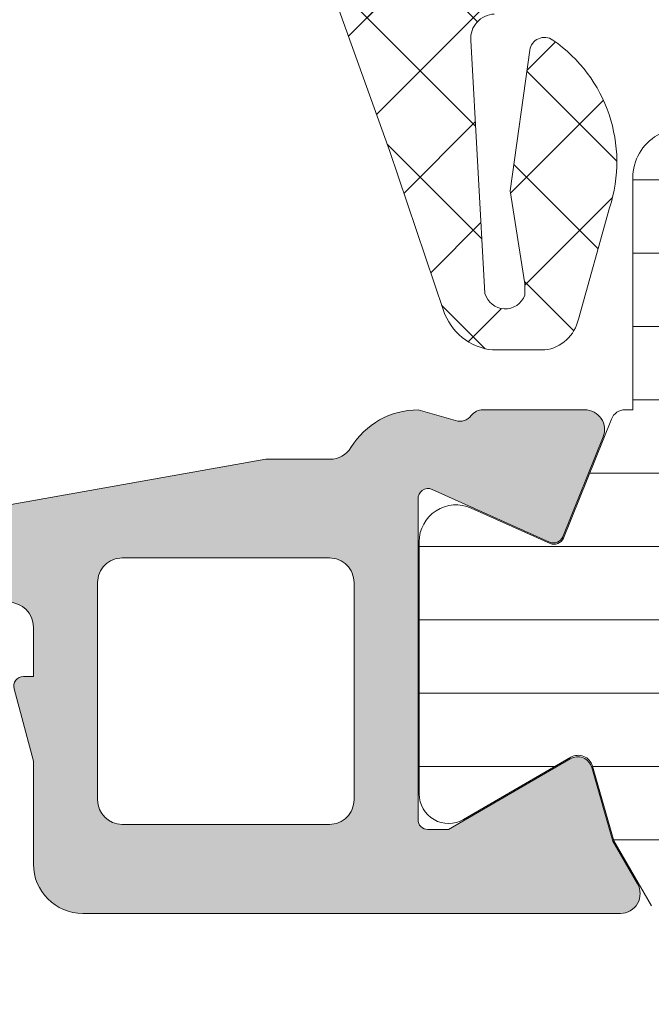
# Model space of a CAD drawing. Header units: millimetres. Extents: x 144573 to 336993, y 74252 to 247042.
# Tile 59 of 256: x 146744 to 146757, y 185803 to 185823. Entities that reach past the tile are written whole.
import ezdxf

# ---------------------------------------------------------------- set-up
doc = ezdxf.new("R2010")
doc.units = ezdxf.units.MM
doc.layers.add('FASÁDA DETAILNÍ', color=255, linetype='Continuous', lineweight=0)

msp = doc.modelspace()

# ---------------------------------------------------------------- hatches: boundary and pattern name
at = {"layer": 'FASÁDA DETAILNÍ'}
h = msp.add_hatch(dxfattribs=at)
h.set_pattern_fill('ANSI37', color=256, scale=0.48, angle=-1.272221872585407e-14, style=0)
h.set_pattern_definition([(44.99999999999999, (146758.6619537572, 185834.7691738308), (-1.077630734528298, 1.077630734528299), []), (135, (146758.6619537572, 185834.7691738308), (-1.077630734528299, -1.077630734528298), [])])
edge = h.paths.add_edge_path(flags=16)
edge.add_line((146755.2606767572, 185835.4334678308), (146755.3604207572, 185836.8263218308))
edge.add_arc((146754.7619538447, 185836.8691793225), 0.5999995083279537, 355.9039194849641, 450.0000083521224)
edge.add_arc((146754.7619536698, 185836.8691793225), 0.5999995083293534, 89.99999164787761, 184.0960805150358)
edge.add_line((146754.1634867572, 185836.8263218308), (146754.2632307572, 185835.4334678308))
edge.add_arc((146754.7619537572, 185835.4691823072), 0.5000001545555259, 184.0960644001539, 355.903935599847)
edge = h.paths.add_edge_path(flags=16)
edge.add_arc((146753.1619571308, 185832.2691742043), 0.4999996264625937, 359.9999571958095, 450.0000428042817)
edge.add_line((146753.1619567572, 185832.7691738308), (146749.5682717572, 185832.7691738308))
edge.add_arc((146749.5682717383, 185832.2691734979), 0.5000003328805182, 89.99999783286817, 203.2180266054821)
edge.add_line((146749.1087657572, 185832.0720578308), (146751.8246437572, 185825.7409558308))
edge.add_arc((146752.2841491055, 185825.9380717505), 0.4999998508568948, 203.2180817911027, 272.500110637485)
edge.add_line((146752.3059597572, 185825.4385478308), (146753.1837667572, 185825.4768738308))
edge.add_arc((146753.1619572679, 185825.9763974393), 0.49999948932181, 272.4999791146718, 360.0000448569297)
edge.add_line((146753.6619567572, 185825.9763978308), (146753.6619567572, 185832.2691738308))
edge = h.paths.add_edge_path(flags=16)
edge.add_line((146778.7158757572, 185826.8610118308), (146782.8645457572, 185835.7578648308))
edge.add_arc((146782.4113920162, 185835.9691739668), 0.4999998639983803, 334.9999920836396, 450.0000296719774)
edge.add_line((146782.4113917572, 185836.4691738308), (146773.0619567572, 185836.4691738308))
edge.add_arc((146773.0619563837, 185835.9691742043), 0.4999996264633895, 89.99995719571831, 180.0000428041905)
edge.add_line((146772.5619567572, 185835.9691738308), (146772.5619567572, 185826.8452508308))
edge.add_arc((146773.0619568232, 185826.8452509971), 0.5000000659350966, 180.0000190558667, 272.5000272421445)
edge.add_line((146773.0837667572, 185826.3457268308), (146778.2845307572, 185826.5727968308))
edge.add_arc((146778.262721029, 185827.0723222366), 0.500001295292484, 272.4999974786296, 334.9999080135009)
edge = h.paths.add_edge_path(flags=16)
edge.add_arc((146769.8619571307, 185835.9691742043), 0.4999996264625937, 359.9999571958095, 450.0000428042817)
edge.add_line((146769.8619567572, 185836.4691738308), (146762.6619567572, 185836.4691738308))
edge.add_arc((146762.6619563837, 185835.9691742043), 0.4999996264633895, 89.99995719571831, 180.0000428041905)
edge.add_line((146762.1619567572, 185835.9691738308), (146762.1619567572, 185834.7691738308))
edge.add_arc((146760.1619582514, 185834.7691723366), 1.999998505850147, -90.00004280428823, 4.28042947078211e-05, ccw=False)
edge.add_line((146760.1619567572, 185832.7691738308), (146756.3619567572, 185832.7691738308))
edge.add_arc((146756.3619563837, 185832.2691742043), 0.4999996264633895, 89.99995719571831, 180.0000428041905)
edge.add_line((146755.8619567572, 185832.2691738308), (146755.8619567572, 185826.1161128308))
edge.add_arc((146756.3619568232, 185826.1161129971), 0.5000000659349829, 180.0000190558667, 272.5000272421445)
edge.add_line((146756.3837667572, 185825.6165888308), (146761.8837667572, 185825.8567238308))
edge.add_arc((146761.8619572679, 185826.3562474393), 0.49999948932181, 272.4999791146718, 360.0000448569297)
edge.add_line((146762.3619567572, 185826.3562478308), (146762.3619567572, 185831.6691738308))
edge.add_arc((146763.4619567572, 185831.6691738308), 1.100000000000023, 0, 180, ccw=False)
edge.add_line((146764.5619567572, 185831.6691738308), (146764.5619567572, 185826.4959628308))
edge.add_arc((146765.0619568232, 185826.4959629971), 0.5000000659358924, 180.0000190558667, 272.5000272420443)
edge.add_line((146765.0837667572, 185825.9964388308), (146769.8837667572, 185826.2060118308))
edge.add_arc((146769.8619572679, 185826.7055354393), 0.4999994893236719, 272.4999791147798, 360.0000448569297)
edge.add_line((146770.3619567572, 185826.7055358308), (146770.3619567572, 185835.9691738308))
edge = h.paths.add_edge_path()
edge.add_line((146785.0750097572, 185834.5827168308), (146780.9771607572, 185825.7948508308))
edge.add_ellipse((146778.258235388, 185827.0627083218), major_axis=(-3.000002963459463, 0), ratio=1, start_angle=92.50005883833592, end_angle=154.9999693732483, ccw=False)
edge.add_line((146778.3890967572, 185824.0655608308), (146777.7401467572, 185824.0372268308))
edge.add_ellipse((146777.7619562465, 185823.5377032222), major_axis=(-0.49999948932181, 0), ratio=1, start_angle=-87.5000208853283, end_angle=4.4856929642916e-05)
edge.add_line((146777.2619567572, 185823.5377028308), (146777.2619567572, 185822.5691738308))
edge.add_ellipse((146777.1619568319, 185822.5691737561), major_axis=(-0.09999992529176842, 0), ratio=1, start_angle=89.99995719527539, end_angle=180.0000428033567, ccw=False)
edge.add_line((146777.1619567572, 185822.4691738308), (146776.5619567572, 185822.4691738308))
edge.add_ellipse((146776.5619566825, 185822.5691737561), major_axis=(-0.09999992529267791, 0), ratio=1, start_angle=-4.280335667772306e-05, end_angle=90.00004280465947, ccw=False)
edge.add_line((146776.4619567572, 185822.5691738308), (146776.4619567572, 185823.4722118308))
edge.add_ellipse((146775.9619566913, 185823.4722116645), major_axis=(-0.5000000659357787, 0), ratio=1, start_angle=180.0000190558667, end_angle=272.5000272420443)
edge.add_line((146775.9401467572, 185823.9717358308), (146767.0398527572, 185823.5778978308))
edge.add_ellipse((146767.0619568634, 185823.078386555), major_axis=(-0.5000001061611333, 0), ratio=1, start_angle=-87.46623077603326, end_angle=8.298715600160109e-05)
edge.add_line((146766.5619567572, 185823.0783858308), (146766.5619567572, 185822.4691738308))
edge.add_ellipse((146766.4619568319, 185822.4691737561), major_axis=(-0.09999992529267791, 0), ratio=1, start_angle=89.99995719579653, end_angle=180.0000428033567, ccw=False)
edge.add_line((146766.4619567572, 185822.3691738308), (146765.8619567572, 185822.3691738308))
edge.add_ellipse((146765.8619566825, 185822.4691737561), major_axis=(-0.0999999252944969, 0), ratio=1, start_angle=-4.280335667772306e-05, end_angle=90.00004280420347, ccw=False)
edge.add_line((146765.7619567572, 185822.4691738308), (146765.7619567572, 185822.9987358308))
edge.add_ellipse((146765.2619562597, 185822.9987361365), major_axis=(-0.5000004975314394, 0), ratio=1, start_angle=179.9999649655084, end_angle=272.5336979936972)
edge.add_line((146765.2398527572, 185823.4982478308), (146753.6996277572, 185822.9875918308))
edge.add_ellipse((146753.7214372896, 185822.4880672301), major_axis=(-0.5000004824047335, 0), ratio=1, start_angle=-87.50002091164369, end_angle=3.21705730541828)
edge.add_line((146753.2222247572, 185822.4600078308), (146753.5107877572, 185817.3262648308))
edge.add_ellipse((146753.9212057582, 185817.4418202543), major_axis=(-0.4263754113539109, 0), ratio=1, start_angle=15.72485447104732, end_angle=159.2410276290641)
edge.add_line((146754.3199007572, 185817.2906968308), (146754.3186607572, 185817.5232998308))
edge.add_line((146754.3186607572, 185817.5232998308), (146754.0205227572, 185819.4058788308))
edge.add_line((146754.0205227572, 185819.4058788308), (146754.4209487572, 185822.2551638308))
edge.add_ellipse((146754.7180293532, 185822.2134132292), major_axis=(-0.2999999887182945, 0), ratio=1, start_angle=235.4022536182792, end_angle=352.0002559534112, ccw=False)
edge.add_ellipse((146753.1849159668, 185819.9908421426), major_axis=(-3.000047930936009, 0), ratio=1, start_angle=161.9915754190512, end_angle=235.402358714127, ccw=False)
edge.add_line((146756.0379947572, 185819.0633568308), (146755.4044187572, 185816.8084658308))
edge.add_ellipse((146754.6292062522, 185816.9693953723), major_axis=(-0.7917403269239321, 0), ratio=1, start_angle=96.7983462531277, end_angle=168.2723102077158, ccw=False)
edge.add_line((146754.7229287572, 185816.1832218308), (146753.6647187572, 185816.1820008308))
edge.add_ellipse((146753.7938429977, 185817.3610870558), major_axis=(-1.186135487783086, 0), ratio=1, start_angle=18.655576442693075, end_angle=83.75032184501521, ccw=False)
edge.add_line((146752.6700287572, 185816.9816678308), (146751.5756957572, 185820.2230078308))
edge.add_line((146751.5756957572, 185820.2230078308), (146748.6859177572, 185828.2728028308))
edge.add_line((146748.6859177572, 185828.2728028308), (146744.3531087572, 185838.1706798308))
edge.add_ellipse((146744.8121177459, 185838.3689498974), major_axis=(-0.5000002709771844, 0), ratio=1, start_angle=-89.93342362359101, end_angle=23.362049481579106, ccw=False)
edge.add_line((146744.8115367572, 185838.8689498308), (146745.3582377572, 185838.8695848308))
edge.add_ellipse((146745.3588180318, 185838.3695847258), major_axis=(-0.5000004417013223, 0), ratio=1, start_angle=203.9208245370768, end_angle=270.06649451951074, ccw=False)
edge.add_line((146745.8158717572, 185838.5723218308), (146747.2176277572, 185835.3683188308))
edge.add_ellipse((146748.1337688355, 185835.7691731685), major_axis=(-0.9999993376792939, 0), ratio=1, start_angle=23.63161472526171, end_angle=90.00005281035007)
edge.add_line((146748.1337697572, 185834.7691738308), (146753.3617117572, 185834.7691738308))
edge.add_line((146753.3617117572, 185834.7691738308), (146753.3617207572, 185836.5686528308))
edge.add_line((146753.3617207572, 185836.5686528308), (146752.8469197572, 185836.7065948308))
edge.add_ellipse((146752.9616850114, 185836.9837488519), major_axis=(-0.2999756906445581, 0), ratio=1, start_angle=-22.503566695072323, end_angle=67.50629973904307, ccw=False)
edge.add_line((146752.6845507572, 185837.0985618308), (146753.5337177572, 185838.3686888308))
edge.add_ellipse((146754.3995819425, 185837.868968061), major_axis=(-0.9997207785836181, 0), ratio=1, start_angle=269.99238815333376, end_angle=330.00923930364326, ccw=False)
edge.add_line((146754.3997147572, 185838.8686888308), (146755.1240757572, 185838.8686578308))
edge.add_ellipse((146755.1238677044, 185837.8689199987), major_axis=(-0.9997378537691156, 0), ratio=1, start_angle=209.9913249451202, end_angle=269.98807632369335, ccw=False)
edge.add_line((146755.9897417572, 185838.3686578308), (146756.8389087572, 185837.0985618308))
edge.add_ellipse((146756.561761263, 185836.9837499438), major_axis=(-0.2999875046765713, 0), ratio=1, start_angle=112.49860380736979, end_angle=202.5024061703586, ccw=False)
edge.add_line((146756.6765547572, 185836.7065948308), (146756.1617387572, 185836.5686228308))
edge.add_line((146756.1617387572, 185836.5686228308), (146756.1617307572, 185834.7691738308))
edge.add_line((146756.1617307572, 185834.7691738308), (146759.3619577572, 185834.7691738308))
edge.add_ellipse((146759.3619579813, 185835.0691736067), major_axis=(-0.2999997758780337, 0), ratio=1, start_angle=89.99995719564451, end_angle=180.0000428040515)
edge.add_line((146759.6619577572, 185835.0691738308), (146759.6619577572, 185838.3691698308))
edge.add_ellipse((146760.1619573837, 185838.3691702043), major_axis=(-0.4999996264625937, 0), ratio=1, start_angle=-90.00004280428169, end_angle=4.280419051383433e-05, ccw=False)
edge.add_line((146760.1619577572, 185838.8691698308), (146787.0595797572, 185838.8691698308))
edge.add_line((146787.0595797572, 185838.8691698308), (146787.9546977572, 185837.3187778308))
edge.add_ellipse((146787.5216852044, 185837.0687777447), major_axis=(-0.4999999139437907, 0), ratio=1, start_angle=90.00006335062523, end_angle=210.0000170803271, ccw=False)
edge.add_line((146787.5216857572, 185836.5687778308), (146787.5216857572, 185834.8714068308))
edge.add_line((146787.5216857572, 185834.8714068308), (146785.5281637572, 185834.8714068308))
edge.add_ellipse((146785.5281634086, 185834.3714065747), major_axis=(-0.500000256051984, 0), ratio=1, start_angle=269.9999600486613, end_angle=334.9998714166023)
h = msp.add_hatch(dxfattribs=at)
h.set_pattern_fill('ANSI37', color=256, scale=0.48, angle=-1.272221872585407e-14, style=0)
h.set_pattern_definition([(44.99999999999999, (146758.6619537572, 185834.7691736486), (-1.077630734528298, 1.077630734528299), []), (135, (146758.6619537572, 185834.7691736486), (-1.077630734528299, -1.077630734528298), [])])
edge = h.paths.add_edge_path(flags=16)
edge.add_line((146755.2606767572, 185835.4334676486), (146755.3604207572, 185836.8263216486))
edge.add_arc((146754.7619538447, 185836.8691791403), 0.5999995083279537, 355.9039194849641, 450.0000083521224)
edge.add_arc((146754.7619536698, 185836.8691791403), 0.5999995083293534, 89.99999164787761, 184.0960805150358)
edge.add_line((146754.1634867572, 185836.8263216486), (146754.2632307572, 185835.4334676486))
edge.add_arc((146754.7619537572, 185835.469182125), 0.5000001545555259, 184.0960644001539, 355.903935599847)
edge = h.paths.add_edge_path(flags=16)
edge.add_arc((146753.1619571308, 185832.2691740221), 0.4999996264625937, 359.9999571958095, 450.0000428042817)
edge.add_line((146753.1619567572, 185832.7691736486), (146749.5682717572, 185832.7691736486))
edge.add_arc((146749.5682717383, 185832.2691733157), 0.5000003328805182, 89.99999783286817, 203.2180266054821)
edge.add_line((146749.1087657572, 185832.0720576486), (146751.8246437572, 185825.7409556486))
edge.add_arc((146752.2841491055, 185825.9380715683), 0.4999998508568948, 203.2180817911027, 272.500110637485)
edge.add_line((146752.3059597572, 185825.4385476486), (146753.1837667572, 185825.4768736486))
edge.add_arc((146753.1619572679, 185825.9763972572), 0.49999948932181, 272.4999791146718, 360.0000448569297)
edge.add_line((146753.6619567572, 185825.9763976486), (146753.6619567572, 185832.2691736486))
edge = h.paths.add_edge_path(flags=16)
edge.add_line((146778.7158757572, 185826.8610116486), (146782.8645457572, 185835.7578646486))
edge.add_arc((146782.4113920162, 185835.9691737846), 0.4999998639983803, 334.9999920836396, 450.0000296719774)
edge.add_line((146782.4113917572, 185836.4691736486), (146773.0619567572, 185836.4691736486))
edge.add_arc((146773.0619563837, 185835.9691740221), 0.4999996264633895, 89.99995719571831, 180.0000428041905)
edge.add_line((146772.5619567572, 185835.9691736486), (146772.5619567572, 185826.8452506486))
edge.add_arc((146773.0619568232, 185826.8452508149), 0.5000000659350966, 180.0000190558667, 272.5000272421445)
edge.add_line((146773.0837667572, 185826.3457266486), (146778.2845307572, 185826.5727966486))
edge.add_arc((146778.262721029, 185827.0723220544), 0.500001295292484, 272.4999974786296, 334.9999080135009)
edge = h.paths.add_edge_path(flags=16)
edge.add_arc((146769.8619571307, 185835.9691740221), 0.4999996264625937, 359.9999571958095, 450.0000428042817)
edge.add_line((146769.8619567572, 185836.4691736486), (146762.6619567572, 185836.4691736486))
edge.add_arc((146762.6619563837, 185835.9691740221), 0.4999996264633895, 89.99995719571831, 180.0000428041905)
edge.add_line((146762.1619567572, 185835.9691736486), (146762.1619567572, 185834.7691736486))
edge.add_arc((146760.1619582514, 185834.7691721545), 1.999998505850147, -90.00004280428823, 4.28042947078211e-05, ccw=False)
edge.add_line((146760.1619567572, 185832.7691736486), (146756.3619567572, 185832.7691736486))
edge.add_arc((146756.3619563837, 185832.2691740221), 0.4999996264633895, 89.99995719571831, 180.0000428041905)
edge.add_line((146755.8619567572, 185832.2691736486), (146755.8619567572, 185826.1161126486))
edge.add_arc((146756.3619568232, 185826.1161128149), 0.5000000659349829, 180.0000190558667, 272.5000272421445)
edge.add_line((146756.3837667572, 185825.6165886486), (146761.8837667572, 185825.8567236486))
edge.add_arc((146761.8619572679, 185826.3562472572), 0.49999948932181, 272.4999791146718, 360.0000448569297)
edge.add_line((146762.3619567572, 185826.3562476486), (146762.3619567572, 185831.6691736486))
edge.add_arc((146763.4619567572, 185831.6691736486), 1.100000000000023, 0, 180, ccw=False)
edge.add_line((146764.5619567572, 185831.6691736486), (146764.5619567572, 185826.4959626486))
edge.add_arc((146765.0619568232, 185826.4959628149), 0.5000000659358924, 180.0000190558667, 272.5000272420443)
edge.add_line((146765.0837667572, 185825.9964386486), (146769.8837667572, 185826.2060116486))
edge.add_arc((146769.8619572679, 185826.7055352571), 0.4999994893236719, 272.4999791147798, 360.0000448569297)
edge.add_line((146770.3619567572, 185826.7055356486), (146770.3619567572, 185835.9691736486))
edge = h.paths.add_edge_path()
edge.add_line((146785.0750097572, 185834.5827166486), (146780.9771607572, 185825.7948506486))
edge.add_ellipse((146778.258235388, 185827.0627081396), major_axis=(-3.000002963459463, 0), ratio=1, start_angle=92.50005883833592, end_angle=154.9999693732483, ccw=False)
edge.add_line((146778.3890967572, 185824.0655606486), (146777.7401467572, 185824.0372266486))
edge.add_ellipse((146777.7619562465, 185823.5377030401), major_axis=(-0.49999948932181, 0), ratio=1, start_angle=-87.5000208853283, end_angle=4.4856929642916e-05)
edge.add_line((146777.2619567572, 185823.5377026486), (146777.2619567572, 185822.5691736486))
edge.add_ellipse((146777.1619568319, 185822.5691735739), major_axis=(-0.09999992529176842, 0), ratio=1, start_angle=89.99995719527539, end_angle=180.0000428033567, ccw=False)
edge.add_line((146777.1619567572, 185822.4691736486), (146776.5619567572, 185822.4691736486))
edge.add_ellipse((146776.5619566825, 185822.5691735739), major_axis=(-0.09999992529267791, 0), ratio=1, start_angle=-4.280335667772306e-05, end_angle=90.00004280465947, ccw=False)
edge.add_line((146776.4619567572, 185822.5691736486), (146776.4619567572, 185823.4722116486))
edge.add_ellipse((146775.9619566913, 185823.4722114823), major_axis=(-0.5000000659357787, 0), ratio=1, start_angle=180.0000190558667, end_angle=272.5000272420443)
edge.add_line((146775.9401467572, 185823.9717356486), (146767.0398527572, 185823.5778976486))
edge.add_ellipse((146767.0619568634, 185823.0783863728), major_axis=(-0.5000001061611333, 0), ratio=1, start_angle=-87.46623077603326, end_angle=8.298715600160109e-05)
edge.add_line((146766.5619567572, 185823.0783856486), (146766.5619567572, 185822.4691736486))
edge.add_ellipse((146766.4619568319, 185822.4691735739), major_axis=(-0.09999992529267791, 0), ratio=1, start_angle=89.99995719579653, end_angle=180.0000428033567, ccw=False)
edge.add_line((146766.4619567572, 185822.3691736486), (146765.8619567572, 185822.3691736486))
edge.add_ellipse((146765.8619566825, 185822.4691735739), major_axis=(-0.0999999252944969, 0), ratio=1, start_angle=-4.280335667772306e-05, end_angle=90.00004280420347, ccw=False)
edge.add_line((146765.7619567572, 185822.4691736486), (146765.7619567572, 185822.9987356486))
edge.add_ellipse((146765.2619562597, 185822.9987359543), major_axis=(-0.5000004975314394, 0), ratio=1, start_angle=179.9999649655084, end_angle=272.5336979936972)
edge.add_line((146765.2398527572, 185823.4982476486), (146753.6996277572, 185822.9875916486))
edge.add_ellipse((146753.7214372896, 185822.4880670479), major_axis=(-0.5000004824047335, 0), ratio=1, start_angle=-87.50002091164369, end_angle=3.21705730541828)
edge.add_line((146753.2222247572, 185822.4600076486), (146753.5107877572, 185817.3262646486))
edge.add_ellipse((146753.9212057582, 185817.4418200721), major_axis=(-0.4263754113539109, 0), ratio=1, start_angle=15.72485447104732, end_angle=159.2410276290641)
edge.add_line((146754.3199007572, 185817.2906966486), (146754.3186607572, 185817.5232996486))
edge.add_line((146754.3186607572, 185817.5232996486), (146754.0205227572, 185819.4058786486))
edge.add_line((146754.0205227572, 185819.4058786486), (146754.4209487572, 185822.2551636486))
edge.add_ellipse((146754.7180293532, 185822.213413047), major_axis=(-0.2999999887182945, 0), ratio=1, start_angle=235.4022536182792, end_angle=352.0002559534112, ccw=False)
edge.add_ellipse((146753.1849159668, 185819.9908419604), major_axis=(-3.000047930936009, 0), ratio=1, start_angle=161.9915754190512, end_angle=235.402358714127, ccw=False)
edge.add_line((146756.0379947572, 185819.0633566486), (146755.4044187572, 185816.8084656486))
edge.add_ellipse((146754.6292062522, 185816.9693951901), major_axis=(-0.7917403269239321, 0), ratio=1, start_angle=96.7983462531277, end_angle=168.2723102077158, ccw=False)
edge.add_line((146754.7229287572, 185816.1832216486), (146753.6647187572, 185816.1820006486))
edge.add_ellipse((146753.7938429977, 185817.3610868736), major_axis=(-1.186135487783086, 0), ratio=1, start_angle=18.655576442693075, end_angle=83.75032184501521, ccw=False)
edge.add_line((146752.6700287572, 185816.9816676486), (146751.5756957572, 185820.2230076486))
edge.add_line((146751.5756957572, 185820.2230076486), (146748.6859177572, 185828.2728026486))
edge.add_line((146748.6859177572, 185828.2728026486), (146744.3531087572, 185838.1706796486))
edge.add_ellipse((146744.8121177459, 185838.3689497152), major_axis=(-0.5000002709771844, 0), ratio=1, start_angle=-89.93342362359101, end_angle=23.362049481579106, ccw=False)
edge.add_line((146744.8115367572, 185838.8689496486), (146745.3582377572, 185838.8695846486))
edge.add_ellipse((146745.3588180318, 185838.3695845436), major_axis=(-0.5000004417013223, 0), ratio=1, start_angle=203.9208245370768, end_angle=270.06649451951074, ccw=False)
edge.add_line((146745.8158717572, 185838.5723216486), (146747.2176277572, 185835.3683186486))
edge.add_ellipse((146748.1337688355, 185835.7691729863), major_axis=(-0.9999993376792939, 0), ratio=1, start_angle=23.63161472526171, end_angle=90.00005281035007)
edge.add_line((146748.1337697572, 185834.7691736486), (146753.3617117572, 185834.7691736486))
edge.add_line((146753.3617117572, 185834.7691736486), (146753.3617207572, 185836.5686526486))
edge.add_line((146753.3617207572, 185836.5686526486), (146752.8469197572, 185836.7065946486))
edge.add_ellipse((146752.9616850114, 185836.9837486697), major_axis=(-0.2999756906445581, 0), ratio=1, start_angle=-22.503566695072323, end_angle=67.50629973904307, ccw=False)
edge.add_line((146752.6845507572, 185837.0985616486), (146753.5337177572, 185838.3686886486))
edge.add_ellipse((146754.3995819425, 185837.8689678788), major_axis=(-0.9997207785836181, 0), ratio=1, start_angle=269.99238815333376, end_angle=330.00923930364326, ccw=False)
edge.add_line((146754.3997147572, 185838.8686886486), (146755.1240757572, 185838.8686576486))
edge.add_ellipse((146755.1238677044, 185837.8689198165), major_axis=(-0.9997378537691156, 0), ratio=1, start_angle=209.9913249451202, end_angle=269.98807632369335, ccw=False)
edge.add_line((146755.9897417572, 185838.3686576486), (146756.8389087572, 185837.0985616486))
edge.add_ellipse((146756.561761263, 185836.9837497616), major_axis=(-0.2999875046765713, 0), ratio=1, start_angle=112.49860380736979, end_angle=202.5024061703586, ccw=False)
edge.add_line((146756.6765547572, 185836.7065946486), (146756.1617387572, 185836.5686226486))
edge.add_line((146756.1617387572, 185836.5686226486), (146756.1617307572, 185834.7691736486))
edge.add_line((146756.1617307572, 185834.7691736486), (146759.3619577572, 185834.7691736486))
edge.add_ellipse((146759.3619579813, 185835.0691734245), major_axis=(-0.2999997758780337, 0), ratio=1, start_angle=89.99995719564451, end_angle=180.0000428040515)
edge.add_line((146759.6619577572, 185835.0691736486), (146759.6619577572, 185838.3691696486))
edge.add_ellipse((146760.1619573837, 185838.3691700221), major_axis=(-0.4999996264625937, 0), ratio=1, start_angle=-90.00004280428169, end_angle=4.280419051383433e-05, ccw=False)
edge.add_line((146760.1619577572, 185838.8691696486), (146787.0595797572, 185838.8691696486))
edge.add_line((146787.0595797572, 185838.8691696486), (146787.9546977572, 185837.3187776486))
edge.add_ellipse((146787.5216852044, 185837.0687775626), major_axis=(-0.4999999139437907, 0), ratio=1, start_angle=90.00006335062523, end_angle=210.0000170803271, ccw=False)
edge.add_line((146787.5216857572, 185836.5687776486), (146787.5216857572, 185834.8714066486))
edge.add_line((146787.5216857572, 185834.8714066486), (146785.5281637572, 185834.8714066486))
edge.add_ellipse((146785.5281634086, 185834.3714063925), major_axis=(-0.500000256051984, 0), ratio=1, start_angle=269.9999600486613, end_angle=334.9998714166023)
h = msp.add_hatch(dxfattribs=at)
h.set_pattern_fill('ANSI31', color=256, scale=0.468, angle=-45.00000000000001, style=0)
h.set_pattern_definition([(360, (146740.6619537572, 185804.7691738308), (6.060223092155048e-16, 1.4859), [])])
edge = h.paths.add_edge_path(flags=16)
edge.add_line((146758.7504317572, 185807.1172738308), (146757.4670697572, 185809.3399838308))
edge.add_ellipse((146759.1987947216, 185810.3398562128), major_axis=(-1.999654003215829, 0), ratio=1, start_angle=-29.99995422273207, end_angle=30.00150144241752, ccw=False)
edge.add_line((146757.4670427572, 185811.3396818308), (146758.1191707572, 185812.4691998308))
edge.add_ellipse((146760.7172509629, 185810.9691967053), major_axis=(-3.000005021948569, 0), ratio=1, start_angle=286.0000547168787, end_angle=329.99998644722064, ccw=False)
edge.add_line((146759.8903347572, 185813.8529858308), (146763.5613567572, 185814.9056338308))
edge.add_ellipse((146763.6991755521, 185814.425002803), major_axis=(-0.500000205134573, 0), ratio=1, start_angle=179.9992010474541, end_angle=286.00000720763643, ccw=False)
edge.add_line((146764.1991757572, 185814.4249958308), (146764.1990657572, 185806.8672428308))
edge.add_ellipse((146763.6990659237, 185806.8672526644), major_axis=(-0.4999998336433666, 0), ratio=1, start_angle=89.99917878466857, end_angle=179.9988731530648, ccw=False)
edge.add_line((146763.6990587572, 185806.3672528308), (146760.0494097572, 185806.3673088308))
edge.add_ellipse((146760.0494492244, 185807.867308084), major_axis=(-1.49999925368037, 0), ratio=1, start_angle=30.001527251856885, end_angle=89.99849246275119, ccw=False)
edge = h.paths.add_edge_path(flags=16)
edge.add_line((146765.7990677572, 185806.8672248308), (146765.7991947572, 185815.1705548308))
edge.add_ellipse((146766.2991950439, 185815.1705465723), major_axis=(-0.5000002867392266, 0), ratio=1, start_angle=285.9999439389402, end_angle=359.99905365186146, ccw=False)
edge.add_line((146766.1613767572, 185815.6511778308), (146772.1141387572, 185817.3581048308))
edge.add_ellipse((146772.2519577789, 185816.8774741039), major_axis=(-0.4999999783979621, 0), ratio=1, start_angle=179.9990519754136, end_angle=286.00004168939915, ccw=False)
edge.add_line((146772.7519577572, 185816.8774658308), (146772.7517877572, 185806.8671118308))
edge.add_ellipse((146772.2517875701, 185806.867124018), major_axis=(-0.5000001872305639, 0), ratio=1, start_angle=89.99910470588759, end_angle=179.9986034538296, ccw=False)
edge.add_line((146772.2517797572, 185806.3671238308), (146766.2990597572, 185806.3672138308))
edge.add_ellipse((146766.2990680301, 185806.8672141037), major_axis=(-0.5000002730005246, 0), ratio=1, start_angle=-0.0012292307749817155, end_angle=89.99905199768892, ccw=False)
edge = h.paths.add_edge_path(flags=16)
edge.add_line((146780.1160917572, 185817.4162608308), (146781.9499807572, 185814.2398708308))
edge.add_ellipse((146779.3519010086, 185812.7398709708), major_axis=(-3.000002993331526, 0), ratio=1, start_angle=149.998508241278, end_angle=209.9999639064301, ccw=False)
edge.add_line((146781.9499407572, 185811.2398018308), (146779.5694457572, 185807.1169188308))
edge.add_ellipse((146778.2704274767, 185807.8669544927), major_axis=(-1.500000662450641, 0), ratio=1, start_angle=89.99848282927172, end_angle=149.9984416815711, ccw=False)
edge.add_line((146778.2703877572, 185806.3669538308), (146774.8517737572, 185806.3670448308))
edge.add_ellipse((146774.8517872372, 185806.8670443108), major_axis=(-0.4999994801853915, 0), ratio=1, start_angle=-0.0014346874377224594, end_angle=89.99845530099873, ccw=False)
edge.add_line((146774.3517877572, 185806.8670568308), (146774.3519687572, 185817.1663718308))
edge.add_ellipse((146775.351969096, 185817.1663534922), major_axis=(-1.000000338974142, 0), ratio=1, start_angle=269.9984724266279, end_angle=359.9989492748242, ccw=False)
edge.add_line((146775.3519957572, 185818.1663538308), (146778.8170937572, 185818.1662608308))
edge.add_ellipse((146778.817053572, 185816.6662606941), major_axis=(-1.500000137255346, 0), ratio=1, start_angle=210.0000030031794, end_angle=269.9984650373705, ccw=False)
edge = h.paths.add_edge_path()
edge.add_line((146781.9638977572, 185819.7661288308), (146775.4108347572, 185819.7663508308))
edge.add_arc((146775.4106678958, 185814.7663531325), 4.999997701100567, 89.99808790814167, 106.0000237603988)
edge.add_line((146774.0324797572, 185819.5726588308), (146759.1460617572, 185815.3040478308))
edge.add_arc((146759.008243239, 185815.7846781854), 0.4999994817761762, 179.9999260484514, 285.99999799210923, ccw=False)
edge.add_line((146758.5082437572, 185815.7846788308), (146758.5082437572, 185819.6680528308))
edge.add_arc((146757.5082437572, 185819.6680728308), 1.0000000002, 359.9988540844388, 539.9988540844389)
edge.add_line((146756.5082437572, 185819.6680928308), (146756.5080557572, 185814.9697568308))
edge.add_line((146756.5080557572, 185814.9697568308), (146756.3520037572, 185814.9697568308))
edge.add_arc((146756.3520031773, 185814.6697568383), 0.2999999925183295, 89.99988924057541, 158.0261541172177)
edge.add_line((146756.0737967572, 185814.7820118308), (146755.1006097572, 185812.3701098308))
edge.add_arc((146754.9151385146, 185812.4449464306), 0.2000002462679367, 245.8590177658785, 338.02620228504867, ccw=False)
edge.add_line((146754.8333417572, 185812.2624378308), (146753.2346567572, 185812.9789378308))
edge.add_arc((146752.9279184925, 185812.2945320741), 0.7499997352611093, 65.85894153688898, 180.000018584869)
edge.add_line((146752.1779187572, 185812.2945318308), (146752.1779187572, 185807.1869828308))
edge.add_arc((146752.7779185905, 185807.1869829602), 0.5999998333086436, 180.0000123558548, 300.1429248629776)
edge.add_line((146753.0792137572, 185806.6681178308), (146755.2511707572, 185807.9293338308))
edge.add_arc((146755.4018190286, 185807.6699011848), 0.3000003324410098, 16.000069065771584, 120.14303069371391, ccw=False)
edge.add_line((146755.6901977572, 185807.7525928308), (146756.1244647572, 185806.2381208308))
edge.add_line((146756.1244647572, 185806.2381208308), (146756.8870127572, 185804.9173488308))
edge.add_arc((146757.1468198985, 185805.0673495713), 0.2999999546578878, 210.0001683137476, 272.4633047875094)
edge.add_line((146757.1597137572, 185804.7676268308), (146781.1493677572, 185804.7676268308))
edge.add_arc((146781.16932243, 185805.0669625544), 0.3000001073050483, 266.1861237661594, 329.999852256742)
edge.add_line((146781.4291297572, 185804.9169618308), (146782.1916977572, 185806.2377678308))
edge.add_line((146782.1916977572, 185806.2377678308), (146782.6259647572, 185807.7522388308))
edge.add_arc((146782.9143438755, 185807.6695476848), 0.3000005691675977, 59.85708161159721, 164.0000432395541, ccw=False)
edge.add_line((146783.0649917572, 185807.9289808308), (146785.2369477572, 185806.6677648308))
edge.add_arc((146785.5382434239, 185807.186630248), 0.6000003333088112, 239.8570476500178, 359.9999601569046)
edge.add_line((146786.1382437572, 185807.1866298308), (146786.1382437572, 185817.0902298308))
edge.add_arc((146785.3882436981, 185817.0902305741), 0.7500000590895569, 359.9999432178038, 474.1410202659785)
edge.add_line((146785.0815057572, 185817.7746368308), (146783.4828207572, 185817.0581368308))
edge.add_arc((146783.4010239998, 185817.2406454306), 0.2000002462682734, 201.973797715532, 294.1409822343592, ccw=False)
edge.add_line((146783.2155527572, 185817.1658088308), (146782.2420937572, 185819.5783838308))
edge.add_arc((146781.963887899, 185819.4661296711), 0.2999991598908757, 21.97373853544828, 89.99811720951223)
h = msp.add_hatch(color=256, dxfattribs=at)
edge = h.paths.add_edge_path(flags=16)
edge.add_line((146746.1581687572, 185811.9690298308), (146750.3579187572, 185811.9690298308))
edge.add_ellipse((146750.3579191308, 185811.4690302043), major_axis=(-0.4999996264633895, 0), ratio=1, start_angle=179.9999571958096, end_angle=270.0000428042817, ccw=False)
edge.add_line((146750.8579187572, 185811.4690298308), (146750.8579187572, 185807.0690058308))
edge.add_ellipse((146750.3579191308, 185807.0690054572), major_axis=(-0.4999996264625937, 0), ratio=1, start_angle=89.99995719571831, end_angle=180.0000428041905, ccw=False)
edge.add_line((146750.3579187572, 185806.5690058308), (146746.1581697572, 185806.5690058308))
edge.add_ellipse((146746.1581702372, 185807.0690063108), major_axis=(-0.5000004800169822, 0), ratio=1, start_angle=5.5005815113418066e-05, end_angle=89.99994499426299, ccw=False)
edge.add_line((146745.6581697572, 185807.0690058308), (146745.6581687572, 185811.4690298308))
edge.add_ellipse((146746.1581683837, 185811.4690302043), major_axis=(-0.4999996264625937, 0), ratio=1, start_angle=-90.00004280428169, end_angle=4.280419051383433e-05, ccw=False)
edge = h.paths.add_edge_path()
edge.add_line((146749.0715727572, 185813.9674108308), (146742.3085727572, 185812.7676508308))
edge.add_arc((146742.6579171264, 185810.7983991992), 1.999998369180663, 100.0595901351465, 180.0000392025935)
edge.add_line((146740.6579187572, 185810.7983978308), (146740.6579187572, 185806.6334248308))
edge.add_line((146740.6579187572, 185806.6334248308), (146741.1181997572, 185804.9156358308))
edge.add_arc((146741.3113848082, 185804.9673997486), 0.1999999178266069, 195.0000385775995, 269.9999853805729)
edge.add_line((146741.3113847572, 185804.7673998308), (146741.7579187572, 185804.7673998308))
edge.add_arc((146741.7579191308, 185805.2673994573), 0.4999996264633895, 269.9999571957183, 360.0000428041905)
edge.add_line((146742.2579187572, 185805.2673998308), (146742.2579187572, 185810.5673998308))
edge.add_arc((146742.7579183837, 185810.5674002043), 0.4999996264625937, 89.99995719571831, 180.0000428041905, ccw=False)
edge.add_line((146742.7579187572, 185811.0673998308), (146743.8581687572, 185811.0673998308))
edge.add_arc((146743.8581682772, 185810.5673993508), 0.5000004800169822, 5.5005815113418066e-05, 89.99994499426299, ccw=False)
edge.add_line((146744.3581687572, 185810.5673998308), (146744.3581687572, 185809.5673998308))
edge.add_line((146744.3581687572, 185809.5673998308), (146744.1581687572, 185809.5673998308))
edge.add_arc((146744.1581690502, 185809.3673996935), 0.2000001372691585, 90.00008393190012, 195.0000053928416)
edge.add_line((146743.9649837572, 185809.3156358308), (146744.3581697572, 185807.8482478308))
edge.add_line((146744.3581697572, 185807.8482478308), (146744.3581697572, 185805.7673998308))
edge.add_arc((146745.3581707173, 185805.7674007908), 1.000000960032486, 180.0000550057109, 269.9999449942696)
edge.add_line((146745.3581697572, 185804.7673998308), (146756.2576717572, 185804.7673998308))
edge.add_arc((146756.257672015, 185805.1674001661), 0.400000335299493, 269.9999630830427, 389.9999168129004)
edge.add_line((146756.6040827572, 185805.3673998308), (146756.1059167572, 185806.2302478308))
edge.add_line((146756.1059167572, 185806.2302478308), (146755.6780467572, 185807.7224088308))
edge.add_arc((146755.3896679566, 185807.6397174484), 0.300000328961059, 16.00001688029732, 120.1792412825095)
edge.add_line((146755.2388557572, 185807.8990548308), (146752.7732447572, 185806.4673198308))
edge.add_line((146752.7732447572, 185806.4673198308), (146752.3528257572, 185806.4673198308))
edge.add_arc((146752.3493332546, 185806.6588881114), 0.191600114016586, 177.4777781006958, 271.04445002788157, ccw=False)
edge.add_line((146752.1579187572, 185806.6673198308), (146752.1579187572, 185813.1567588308))
edge.add_arc((146752.3570852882, 185813.1749965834), 0.199999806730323, 65.85905186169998, 185.2320045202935, ccw=False)
edge.add_line((146752.4388817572, 185813.3575048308), (146754.8225667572, 185812.2891838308))
edge.add_arc((146754.9043635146, 185812.4716924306), 0.2000002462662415, 245.8590177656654, 338.0262022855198)
edge.add_line((146755.0898347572, 185812.3968558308), (146755.9061947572, 185814.4200838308))
edge.add_arc((146755.5352528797, 185814.5697569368), 0.3999998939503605, 338.0261821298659, 450.0000175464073)
edge.add_line((146755.5352527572, 185814.9697568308), (146753.4711057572, 185814.9697578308))
edge.add_arc((146753.4711048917, 185814.6697581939), 0.2999996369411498, 89.99983470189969, 142.0950865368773)
edge.add_arc((146752.9976853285, 185815.0383687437), 0.3000002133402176, 254.00013794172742, 322.09534749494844, ccw=False)
edge.add_line((146752.9149947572, 185814.7499898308), (146752.1571057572, 185814.9673118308))
edge.add_arc((146752.1571053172, 185813.3673127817), 1.599999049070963, 89.99998424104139, 148.4076055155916)
edge.add_arc((146750.3683332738, 185814.4674448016), 0.4999999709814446, 270.00154508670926, 328.407664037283, ccw=False)
edge.add_line((146750.3683467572, 185813.9674448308), (146749.0715727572, 185813.9674108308))
h = msp.add_hatch(dxfattribs=at)
h.set_pattern_fill('ANSI37', color=256, scale=0.625, angle=-1.272221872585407e-14, style=0)
h.set_pattern_definition([(44.99999999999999, (146740.6619537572, 185804.2691738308), (-1.403165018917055, 1.403165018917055), []), (135, (146740.6619537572, 185804.2691738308), (-1.403165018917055, -1.403165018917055), [])])
edge = h.paths.add_edge_path()
edge.add_ellipse((146745.2825155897, 185795.3822583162), major_axis=(-5.039467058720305, 0), ratio=1, start_angle=4.96446126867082, end_angle=60.20821553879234)
edge.add_ellipse((146742.9277153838, 185791.2691738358), major_axis=(-0.3000000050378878, 0), ratio=1, start_angle=60.20782701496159, end_angle=89.9993073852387)
edge.add_line((146742.9277117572, 185790.9691738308), (146743.4619957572, 185790.9691708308))
edge.add_ellipse((146743.4619969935, 185791.2691705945), major_axis=(-0.2999997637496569, 0), ratio=1, start_angle=89.99976389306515, end_angle=180.0000451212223)
edge.add_line((146743.7619967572, 185791.2691708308), (146743.7619967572, 185792.8191678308))
edge.add_ellipse((146744.0620073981, 185792.8191601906), major_axis=(-0.3000106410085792, 0), ratio=1, start_angle=270.00432394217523, end_angle=359.9985408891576, ccw=False)
edge.add_line((146744.0619847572, 185793.1191708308), (146745.4619667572, 185793.1191818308))
edge.add_ellipse((146745.4619639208, 185793.4191716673), major_axis=(-0.2999898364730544, 0), ratio=1, start_angle=90.00054174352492, end_angle=179.9996492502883)
edge.add_line((146745.7619537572, 185793.4191698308), (146745.7619537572, 185795.1191818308))
edge.add_ellipse((146745.4619436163, 185795.1191746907), major_axis=(-0.3000101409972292, 0), ratio=1, start_angle=180.0013636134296, end_angle=269.9955805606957)
edge.add_line((146745.4619667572, 185795.4191848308), (146743.8981357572, 185795.4191738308))
edge.add_ellipse((146743.8652787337, 185795.7203328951), major_axis=(-0.302946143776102, 0), ratio=1, start_angle=-13.483577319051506, end_angle=96.22645090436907, ccw=False)
edge.add_ellipse((146732.5493144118, 185804.4252560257), major_axis=(-14.00076634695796, 0), ratio=1, start_angle=141.9243799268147, end_angle=164.698267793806)
edge.add_ellipse((146746.5415521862, 185800.6185424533), major_axis=(-0.5004721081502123, 0), ratio=1, start_angle=230.193365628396, end_angle=347.0823914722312, ccw=False)
edge.add_line((146746.8619537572, 185801.0030098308), (146746.8619537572, 185792.7197308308))
edge.add_ellipse((146746.3619540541, 185792.7197313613), major_axis=(-0.4999997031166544, 0), ratio=1, start_angle=119.9999803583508, end_angle=179.9999392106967, ccw=False)
edge.add_line((146746.6119537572, 185792.2867188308), (146746.3119537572, 185792.1135128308))
edge.add_ellipse((146746.5619534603, 185791.6805003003), major_axis=(-0.4999997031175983, 0), ratio=1, start_angle=299.9999803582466, end_angle=359.9999392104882)
edge.add_line((146746.0619537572, 185791.6805008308), (146746.0619537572, 185790.0511528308))
edge.add_ellipse((146747.0619531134, 185790.0511520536), major_axis=(-0.9999993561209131, 0), ratio=1, start_angle=-4.452861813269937e-05, end_angle=59.94966113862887)
edge.add_ellipse((146742.9056263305, 185782.8667713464), major_axis=(-7.300023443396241, 0), ratio=1, start_angle=191.285553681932, end_angle=239.94964541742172, ccw=False)
edge.add_ellipse((146749.9619633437, 185784.6820034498), major_axis=(-0.3999905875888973, 0), ratio=1, start_angle=20.501829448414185, end_angle=104.8529752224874, ccw=False)
edge.add_ellipse((146743.612865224, 185782.3079365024), major_axis=(-6.37844882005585, 0), ratio=1, start_angle=200.501874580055, end_angle=255.5474022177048)
edge.add_line((146745.2047917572, 185788.4845358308), (146743.7940847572, 185788.8481228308))
edge.add_line((146743.7940847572, 185788.8481228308), (146742.9313837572, 185789.0582358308))
edge.add_ellipse((146744.2619487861, 185794.3948585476), major_axis=(-5.499995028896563, 0), ratio=1, start_angle=-3.420219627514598e-05, end_angle=76.00004503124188, ccw=False)
edge.add_line((146738.7619537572, 185794.3948618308), (146738.7619537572, 185806.8128898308))
edge.add_line((146738.7619537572, 185806.8128898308), (146739.0495727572, 185808.1759468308))
edge.add_ellipse((146738.5603464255, 185808.2791794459), major_axis=(-0.4999993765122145, 0), ratio=1, start_angle=168.0846992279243, end_angle=229.7162484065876)
edge.add_line((146738.8836327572, 185808.6606048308), (146737.0270247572, 185810.2342158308))
edge.add_ellipse((146737.5119542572, 185810.8063548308), major_axis=(-0.749999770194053, 0), ratio=1, start_angle=-130.2837061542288, end_angle=49.716293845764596, ccw=False)
edge.add_line((146737.9968837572, 185811.3784938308), (146740.3085277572, 185809.4192078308))
edge.add_ellipse((146739.6619555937, 185808.6563562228), major_axis=(-0.999999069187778, 0), ratio=1, start_angle=168.0847521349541, end_angle=229.7163013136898, ccw=False)
edge.add_line((146740.6404087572, 185808.4498918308), (146740.2619537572, 185806.6563548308))
edge.add_line((146740.2619537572, 185806.6563548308), (146740.2619537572, 185794.9461538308))

# ---------------------------------------------------------------- linework, layer by layer
at = {"layer": 'FASÁDA DETAILNÍ', "extrusion": (0, 0, -1)}
for points in [[(-146753.6996277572, 185822.9875918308, -0.417884), (-146753.2222247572, 185822.4600078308), (-146753.5107877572, 185817.3262648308), (-146753.5107877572, 185817.3262648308, -0.723322), (-146754.3199007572, 185817.2906968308), (-146754.3186607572, 185817.5232998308), (-146754.0205227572, 185819.4058788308), (-146754.4209487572, 185822.2551638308), (-146754.4209487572, 185822.2551638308, 0.557725), (-146754.8883727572, 185822.4603608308, 0.331739), (-146756.0379947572, 185819.0633568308), (-146755.4044187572, 185816.8084658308), (-146755.4044187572, 185816.8084658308, 0.322384), (-146754.7229287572, 185816.1832218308), (-146753.6647187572, 185816.1820008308), (-146753.6647187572, 185816.1820008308, 0.291922), (-146752.6700287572, 185816.9816678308), (-146751.5756957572, 185820.2230078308), (-146748.6859177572, 185828.2728028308)], [(-146753.6996277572, 185822.9875916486, -0.417884), (-146753.2222247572, 185822.4600076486), (-146753.5107877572, 185817.3262646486), (-146753.5107877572, 185817.3262646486, -0.723322), (-146754.3199007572, 185817.2906966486), (-146754.3186607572, 185817.5232996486), (-146754.0205227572, 185819.4058786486), (-146754.4209487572, 185822.2551636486), (-146754.4209487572, 185822.2551636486, 0.557725), (-146754.8883727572, 185822.4603606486, 0.331739), (-146756.0379947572, 185819.0633566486), (-146755.4044187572, 185816.8084656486), (-146755.4044187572, 185816.8084656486, 0.322384), (-146754.7229287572, 185816.1832216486), (-146753.6647187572, 185816.1820006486), (-146753.6647187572, 185816.1820006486, 0.291922), (-146752.6700287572, 185816.9816676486), (-146751.5756957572, 185820.2230076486), (-146748.6859177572, 185828.2728026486)]]:
    msp.add_lwpolyline(points, format="xyb", dxfattribs=at)
at = {"layer": 'FASÁDA DETAILNÍ'}
for points in [[(146758.5082437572, 185819.6680528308, 1), (146756.5082437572, 185819.6680928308), (146756.5080557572, 185814.9697568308), (146756.3520037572, 185814.9697568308), (146756.3520037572, 185814.9697568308, 0.305856), (146756.0737967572, 185814.7820118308), (146755.1006097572, 185812.3701098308), (146755.1006097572, 185812.3701098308, -0.425336), (146754.8333417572, 185812.2624378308), (146753.2346567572, 185812.9789378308), (146753.2346567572, 185812.9789378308, 0.543753), (146752.1779187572, 185812.2945318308), (146752.1779187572, 185807.1869828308), (146752.1779187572, 185807.1869828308, 0.578182), (146753.0792137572, 185806.6681178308), (146755.2511707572, 185807.9293338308), (146755.2511707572, 185807.9293338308, -0.488505), (146755.6901977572, 185807.7525928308), (146756.1244647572, 185806.2381208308), (146756.8870127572, 185804.9173488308)], [(146743.8581687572, 185811.0673998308, -0.414213), (146744.3581687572, 185810.5673998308), (146744.3581687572, 185809.5673998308), (146744.1581687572, 185809.5673998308), (146744.1581687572, 185809.5673998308, 0.493145), (146743.9649837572, 185809.3156358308), (146744.3581697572, 185807.8482478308), (146744.3581697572, 185805.7673998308), (146744.3581697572, 185805.7673998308, 0.414213), (146745.3581697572, 185804.7673998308), (146756.2576717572, 185804.7673998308), (146756.2576717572, 185804.7673998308, 0.57735), (146756.6040827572, 185805.3673998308), (146756.1059167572, 185806.2302478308), (146755.6780467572, 185807.7224088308), (146755.6780467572, 185807.7224088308, 0.488701), (146755.2388557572, 185807.8990548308), (146752.7732447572, 185806.4673198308), (146752.3528257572, 185806.4673198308), (146752.3528257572, 185806.4673198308, -0.432566), (146752.1579187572, 185806.6673198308), (146752.1579187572, 185813.1567588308), (146752.1579187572, 185813.1567588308, -0.573708), (146752.4388817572, 185813.3575048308), (146754.8225667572, 185812.2891838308), (146754.8225667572, 185812.2891838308, 0.425336), (146755.0898347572, 185812.3968558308), (146755.9061947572, 185814.4200838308), (146755.9061947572, 185814.4200838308, 0.531563), (146755.5352527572, 185814.9697568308), (146753.4711057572, 185814.9697578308), (146753.4711057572, 185814.9697578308, 0.231306), (146753.2343957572, 185814.8540638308, -0.306185), (146752.9149947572, 185814.7499898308), (146752.1571057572, 185814.9673118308), (146752.1571057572, 185814.9673118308, 0.260516), (146750.7942317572, 185814.2055088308, -0.260509), (146750.3683467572, 185813.9674448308), (146749.0715727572, 185813.9674108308), (146749.0715727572, 185813.9674108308), (146742.3085727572, 185812.7676508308)]]:
    msp.add_lwpolyline(points, format="xyb", dxfattribs=at)
at = {"layer": 'FASÁDA DETAILNÍ', "extrusion": (0, 0, -1)}
msp.add_lwpolyline([(-146746.1581687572, 185811.9690298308), (-146750.3579187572, 185811.9690298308), (-146750.3579187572, 185811.9690298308, 0.414214), (-146750.8579187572, 185811.4690298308), (-146750.8579187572, 185807.0690058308), (-146750.8579187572, 185807.0690058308, 0.414214), (-146750.3579187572, 185806.5690058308), (-146746.1581697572, 185806.5690058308), (-146746.1581697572, 185806.5690058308, 0.414213), (-146745.6581697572, 185807.0690058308), (-146745.6581687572, 185811.4690298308), (-146745.6581687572, 185811.4690298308, 0.414214), (-146746.1581687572, 185811.9690298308)], format="xyb", close=True, dxfattribs=at)

doc.saveas('drawing.dxf')
